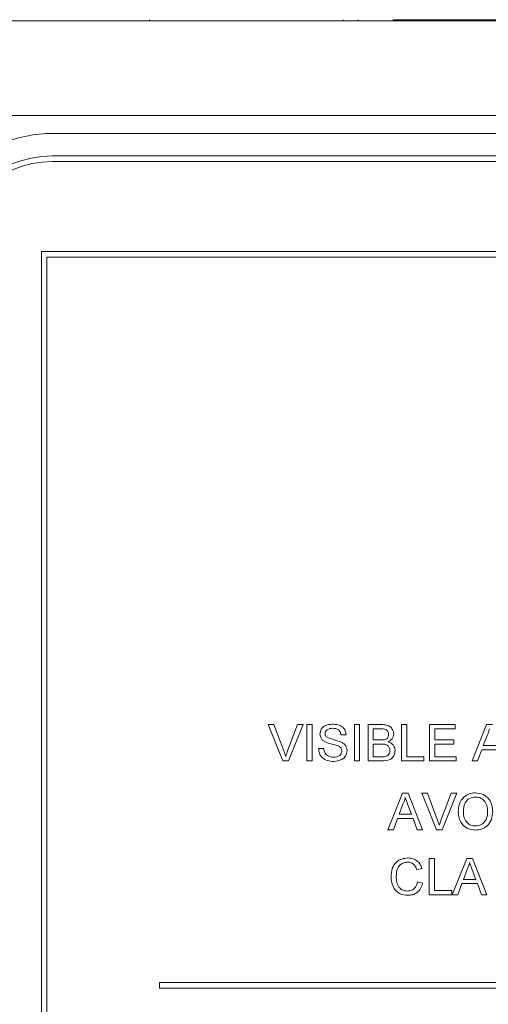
# Paper-space layout 'Sheet1' of a CAD drawing. Header units: millimetres. Extents: x 0 to 432, y 0 to 279.
# Tile 17 of 90: x 172 to 188, y 80 to 114. Entities that reach past the tile are written whole.
import ezdxf

# ---------------------------------------------------------------- set-up
doc = ezdxf.new("R2010")
doc.units = ezdxf.units.MM
doc.header["$LTSCALE"] = 0.5

psp = doc.layouts.new('Sheet1')

# ---------------------------------------------------------------- linework, layer by layer
at = {"color": 7, "linetype": 'Continuous', "lineweight": 15}
for p, q in [((156.973, 113.773), (225.553, 113.773)), ((176.065, 113.811), (176.065, 113.773)), ((182.624, 113.811), (182.624, 113.773)), ((183.114, 113.811), (183.114, 113.773)), ((184.315, 113.811), (184.315, 113.773)), ((184.337, 113.773), (184.337, 113.816)), ((184.36, 113.811), (184.464, 113.811)), ((184.464, 113.811), (184.464, 113.773)), ((184.917, 113.811), (184.917, 113.773)), ((184.936, 113.811), (184.936, 113.773)), ((189.631, 113.811), (184.936, 113.811)), ((186.156, 113.811), (186.156, 113.816)), ((186.191, 113.816), (186.191, 113.811)), ((186.454, 113.816), (186.454, 113.811)), ((186.87, 113.811), (186.87, 113.816)), ((225.553, 110.572), (156.973, 110.572)), ((220.028, 109.963), (172.784, 109.963)), ((220.028, 109.201), (172.784, 109.201)), ((220.028, 109.01), (172.784, 109.01)), ((172.403, 105.962), (172.403, 69.386)), ((220.409, 105.962), (172.403, 105.962)), ((220.219, 105.772), (172.594, 105.772)), ((172.594, 105.772), (172.594, 69.577)), ((180.582, 88.701), (180.085, 89.933)), ((180.085, 89.933), (180.274, 89.933)), ((180.274, 89.933), (180.609, 89.05)), ((180.743, 89.05), (181.079, 89.933)), ((181.267, 89.933), (180.77, 88.701)), ((181.079, 89.933), (181.267, 89.933)), ((181.395, 88.701), (181.395, 89.933)), ((181.395, 89.933), (181.569, 89.933)), ((181.569, 89.933), (181.569, 88.701)), ((183.006, 88.701), (183.006, 89.933)), ((183.006, 89.933), (183.18, 89.933)), ((183.18, 89.933), (183.18, 88.701)), ((183.464, 88.701), (183.464, 89.933)), ((183.464, 89.933), (183.925, 89.933)), ((183.873, 89.791), (183.638, 89.791)), ((183.638, 89.791), (183.638, 89.412)), ((184.601, 88.701), (184.601, 89.933)), ((184.601, 89.933), (184.775, 89.933)), ((184.775, 89.933), (184.775, 88.843)), ((185.549, 88.701), (185.549, 89.933)), ((185.549, 89.933), (186.418, 89.933)), ((186.418, 89.791), (185.723, 89.791)), ((185.723, 89.791), (185.723, 89.412)), ((186.418, 89.933), (186.418, 89.791)), ((186.991, 88.701), (187.48, 89.933)), ((187.48, 89.933), (187.676, 89.933)), ((182.722, 89.586), (182.548, 89.586)), ((183.638, 89.412), (183.892, 89.412)), ((185.723, 89.412), (186.37, 89.412)), ((186.37, 89.412), (186.37, 89.27)), ((187.494, 89.563), (187.368, 89.222)), ((181.79, 89.128), (181.964, 89.128)), ((183.909, 89.27), (183.638, 89.27)), ((183.638, 89.27), (183.638, 88.843)), ((185.723, 89.27), (185.723, 88.843)), ((186.37, 89.27), (185.723, 89.27)), ((187.316, 89.08), (187.176, 88.701)), ((187.841, 89.08), (187.316, 89.08)), ((187.368, 89.222), (187.789, 89.222)), ((183.638, 88.843), (183.929, 88.843)), ((184.775, 88.843), (185.359, 88.843)), ((185.359, 88.843), (185.359, 88.701)), ((185.723, 88.843), (186.449, 88.843)), ((186.449, 88.843), (186.449, 88.701)), ((180.77, 88.701), (180.582, 88.701)), ((181.569, 88.701), (181.395, 88.701)), ((183.18, 88.701), (183.006, 88.701)), ((183.927, 88.701), (183.464, 88.701)), ((185.359, 88.701), (184.601, 88.701)), ((186.449, 88.701), (185.549, 88.701)), ((187.176, 88.701), (186.991, 88.701)), ((184.138, 86.373), (184.627, 87.605)), ((184.627, 87.605), (184.823, 87.605)), ((184.823, 87.605), (185.312, 86.373)), ((185.784, 86.373), (185.287, 87.605)), ((185.287, 87.605), (185.476, 87.605)), ((185.476, 87.605), (185.811, 86.722)), ((185.945, 86.722), (186.281, 87.605)), ((186.469, 87.605), (185.972, 86.373)), ((186.281, 87.605), (186.469, 87.605)), ((184.641, 87.236), (184.515, 86.894)), ((184.936, 86.894), (184.816, 87.218)), ((184.463, 86.752), (184.323, 86.373)), ((184.988, 86.752), (184.463, 86.752)), ((184.515, 86.894), (184.936, 86.894)), ((185.128, 86.373), (184.988, 86.752)), ((184.323, 86.373), (184.138, 86.373)), ((185.312, 86.373), (185.128, 86.373)), ((185.972, 86.373), (185.784, 86.373)), ((185.539, 84.166), (185.539, 85.398)), ((185.539, 85.398), (185.712, 85.398)), ((185.712, 85.398), (185.712, 84.308)), ((186.318, 84.166), (186.807, 85.398)), ((186.807, 85.398), (187.003, 85.398)), ((187.003, 85.398), (187.492, 84.166)), ((185.286, 85.055), (185.112, 85.018)), ((186.821, 85.028), (186.695, 84.687)), ((187.115, 84.687), (186.996, 85.011)), ((185.144, 84.601), (185.318, 84.56)), ((186.642, 84.545), (186.502, 84.166)), ((187.168, 84.545), (186.642, 84.545)), ((186.695, 84.687), (187.115, 84.687)), ((187.308, 84.166), (187.168, 84.545)), ((186.297, 84.166), (185.539, 84.166)), ((185.712, 84.308), (186.297, 84.308)), ((186.297, 84.308), (186.297, 84.166)), ((186.502, 84.166), (186.318, 84.166)), ((187.492, 84.166), (187.308, 84.166)), ((216.409, 81.197), (176.404, 81.197)), ((176.404, 81.197), (176.404, 81.007)), ((176.404, 81.007), (216.409, 81.007))]:
    psp.add_line(p, q, dxfattribs=at)
for radius in [4.382, 3.62, 3.429]:
    psp.add_arc((172.784, 105.581), radius, 90, 180, dxfattribs=at)
for points, knots in [([(184.315, 113.811), (184.321, 113.811), (184.33, 113.811), (184.337, 113.811), (184.336, 113.811), (184.336, 113.811)], [0, 0, 0, 0, 0.466673, 0.846173, 1, 1, 1, 1]), ([(184.464, 113.811), (184.475, 113.811), (184.494, 113.811), (184.597, 113.811), (184.747, 113.811), (184.87, 113.811), (184.933, 113.811)], [0, 0, 0, 0, 0.146521, 0.290664, 0.633763, 1, 1, 1, 1]), ([(181.837, 89.612), (181.841, 89.65), (181.85, 89.725), (181.911, 89.825), (182.045, 89.928), (182.174, 89.94), (182.265, 89.949)], [0, 0, 0, 0, 0.187029, 0.374124, 0.56114, 1, 1, 1, 1]), ([(182.272, 89.807), (182.238, 89.806), (182.171, 89.803), (182.083, 89.769), (182.022, 89.702), (182.015, 89.649), (182.011, 89.623)], [0, 0, 0, 0, 0.28129, 0.56082, 0.78068, 1, 1, 1, 1]), ([(182.265, 89.949), (182.326, 89.945), (182.448, 89.937), (182.605, 89.86), (182.702, 89.729), (182.715, 89.633), (182.722, 89.586)], [0, 0, 0, 0, 0.280797, 0.560151, 0.779877, 1, 1, 1, 1]), ([(182.548, 89.586), (182.541, 89.622), (182.528, 89.696), (182.429, 89.797), (182.331, 89.803), (182.272, 89.807)], [0, 0, 0, 0, 0.281097, 0.560287, 1, 1, 1, 1]), ([(184.159, 89.598), (184.155, 89.632), (184.15, 89.682), (184.112, 89.739), (184.029, 89.797), (183.942, 89.794), (183.873, 89.791)], [0, 0, 0, 0, 0.249512, 0.375019, 0.500244, 1, 1, 1, 1]), ([(183.925, 89.933), (183.98, 89.931), (184.089, 89.928), (184.231, 89.86), (184.316, 89.742), (184.327, 89.656), (184.333, 89.614)], [0, 0, 0, 0, 0.281116, 0.560026, 0.780112, 1, 1, 1, 1]), ([(187.578, 89.791), (187.567, 89.747), (187.546, 89.668), (187.51, 89.596), (187.494, 89.563)], [0, 0, 0, 0, 0.559915, 1, 1, 1, 1]), ([(182.019, 89.345), (181.991, 89.361), (181.936, 89.392), (181.857, 89.479), (181.845, 89.561), (181.837, 89.612)], [0, 0, 0, 0, 0.281445, 0.562273, 1, 1, 1, 1]), ([(182.011, 89.623), (182.013, 89.6), (182.017, 89.559), (182.043, 89.528), (182.055, 89.514)], [0, 0, 0, 0, 0.559617, 1, 1, 1, 1]), ([(182.055, 89.514), (182.144, 89.48), (182.304, 89.42), (182.467, 89.37), (182.54, 89.349)], [0, 0, 0, 0, 0.558382, 1, 1, 1, 1]), ([(183.892, 89.412), (183.92, 89.412), (183.97, 89.412), (184.018, 89.422), (184.04, 89.426)], [0, 0, 0, 0, 0.560393, 1, 1, 1, 1]), ([(184.04, 89.426), (184.059, 89.434), (184.099, 89.45), (184.15, 89.51), (184.156, 89.565), (184.159, 89.598)], [0, 0, 0, 0, 0.280869, 0.561063, 1, 1, 1, 1]), ([(184.333, 89.614), (184.329, 89.582), (184.322, 89.518), (184.263, 89.417), (184.191, 89.374), (184.148, 89.349)], [0, 0, 0, 0, 0.280336, 0.5608, 1, 1, 1, 1]), ([(182.306, 88.685), (182.234, 88.689), (182.091, 88.696), (181.911, 88.799), (181.809, 88.959), (181.796, 89.071), (181.79, 89.128)], [0, 0, 0, 0, 0.280814, 0.559563, 0.77962, 1, 1, 1, 1]), ([(181.964, 89.128), (181.971, 89.081), (181.985, 88.987), (182.076, 88.885), (182.188, 88.835), (182.261, 88.83), (182.298, 88.828)], [0, 0, 0, 0, 0.280632, 0.5586744, 0.7791973, 1, 1, 1, 1]), ([(182.448, 89.209), (182.4, 89.224), (182.32, 89.25), (182.206, 89.279), (182.11, 89.306), (182.05, 89.332), (182.019, 89.345)], [0, 0, 0, 0, 0.339939, 0.560025, 0.780082, 1, 1, 1, 1]), ([(182.58, 89.042), (182.578, 89.064), (182.574, 89.106), (182.529, 89.171), (182.479, 89.194), (182.448, 89.209)], [0, 0, 0, 0, 0.280089, 0.55997, 1, 1, 1, 1]), ([(182.54, 89.349), (182.572, 89.332), (182.637, 89.299), (182.708, 89.224), (182.747, 89.137), (182.751, 89.08), (182.753, 89.051)], [0, 0, 0, 0, 0.280371, 0.559909, 0.779859, 1, 1, 1, 1]), ([(184.206, 89.057), (184.203, 89.092), (184.197, 89.145), (184.157, 89.203), (184.073, 89.269), (183.982, 89.269), (183.909, 89.27)], [0, 0, 0, 0, 0.249802, 0.375546, 0.501154, 1, 1, 1, 1]), ([(184.148, 89.349), (184.184, 89.336), (184.255, 89.31), (184.331, 89.232), (184.374, 89.143), (184.378, 89.084), (184.38, 89.054)], [0, 0, 0, 0, 0.280211, 0.55967, 0.779709, 1, 1, 1, 1]), ([(180.609, 89.05), (180.623, 89.013), (180.647, 88.948), (180.667, 88.881), (180.676, 88.851)], [0, 0, 0, 0, 0.559998, 1, 1, 1, 1]), ([(180.676, 88.851), (180.688, 88.889), (180.708, 88.956), (180.733, 89.021), (180.743, 89.05)], [0, 0, 0, 0, 0.559972, 1, 1, 1, 1]), ([(182.298, 88.828), (182.335, 88.83), (182.409, 88.835), (182.504, 88.88), (182.567, 88.956), (182.575, 89.014), (182.58, 89.042)], [0, 0, 0, 0, 0.2809172, 0.5608127, 0.7805018, 1, 1, 1, 1]), ([(182.753, 89.051), (182.743, 88.991), (182.724, 88.871), (182.557, 88.714), (182.401, 88.696), (182.306, 88.685)], [0, 0, 0, 0, 0.279942, 0.56008, 1, 1, 1, 1]), ([(184.38, 89.054), (184.376, 89.013), (184.369, 88.932), (184.309, 88.822), (184.165, 88.71), (184.025, 88.705), (183.927, 88.701)], [0, 0, 0, 0, 0.187143, 0.374319, 0.560786, 1, 1, 1, 1]), ([(183.929, 88.843), (183.949, 88.843), (183.984, 88.843), (184.019, 88.847), (184.035, 88.849)], [0, 0, 0, 0, 0.560099, 1, 1, 1, 1]), ([(184.035, 88.849), (184.062, 88.856), (184.116, 88.869), (184.173, 88.926), (184.202, 88.991), (184.205, 89.035), (184.206, 89.057)], [0, 0, 0, 0, 0.28029, 0.559018, 0.779402, 1, 1, 1, 1]), ([(184.725, 87.463), (184.714, 87.419), (184.693, 87.341), (184.657, 87.268), (184.641, 87.236)], [0, 0, 0, 0, 0.559915, 1, 1, 1, 1]), ([(184.816, 87.218), (184.799, 87.264), (184.769, 87.346), (184.739, 87.427), (184.725, 87.463)], [0, 0, 0, 0, 0.560002, 1, 1, 1, 1]), ([(186.518, 86.973), (186.524, 87.065), (186.536, 87.25), (186.68, 87.474), (186.886, 87.603), (187.031, 87.615), (187.103, 87.621)], [0, 0, 0, 0, 0.28057, 0.559575, 0.779561, 1, 1, 1, 1]), ([(187.104, 87.479), (187.035, 87.47), (186.897, 87.451), (186.707, 87.265), (186.698, 87.083), (186.692, 86.971)], [0, 0, 0, 0, 0.280128, 0.559653, 1, 1, 1, 1]), ([(187.103, 87.621), (187.194, 87.61), (187.375, 87.589), (187.574, 87.415), (187.672, 87.2), (187.682, 87.058), (187.687, 86.987)], [0, 0, 0, 0, 0.279564, 0.558584, 0.779087, 1, 1, 1, 1]), ([(187.513, 86.989), (187.509, 87.056), (187.5, 87.19), (187.408, 87.36), (187.262, 87.462), (187.157, 87.473), (187.104, 87.479)], [0, 0, 0, 0, 0.2807967, 0.5600682, 0.779984, 1, 1, 1, 1]), ([(187.102, 86.357), (187.013, 86.368), (186.835, 86.388), (186.638, 86.557), (186.536, 86.764), (186.524, 86.903), (186.518, 86.973)], [0, 0, 0, 0, 0.2796, 0.558765, 0.77931, 1, 1, 1, 1]), ([(186.692, 86.971), (186.696, 86.905), (186.704, 86.774), (186.804, 86.613), (186.947, 86.514), (187.05, 86.505), (187.102, 86.5)], [0, 0, 0, 0, 0.280657, 0.559885, 0.779849, 1, 1, 1, 1]), ([(187.102, 86.5), (187.169, 86.508), (187.304, 86.526), (187.444, 86.666), (187.506, 86.83), (187.511, 86.936), (187.513, 86.989)], [0, 0, 0, 0, 0.2791002, 0.558192, 0.7788064, 1, 1, 1, 1]), ([(187.687, 86.987), (187.679, 86.897), (187.663, 86.717), (187.52, 86.498), (187.315, 86.378), (187.173, 86.364), (187.102, 86.357)], [0, 0, 0, 0, 0.280353, 0.559502, 0.779635, 1, 1, 1, 1]), ([(185.811, 86.722), (185.824, 86.685), (185.849, 86.62), (185.869, 86.553), (185.878, 86.523)], [0, 0, 0, 0, 0.559998, 1, 1, 1, 1]), ([(185.878, 86.523), (185.89, 86.561), (185.91, 86.628), (185.934, 86.693), (185.945, 86.722)], [0, 0, 0, 0, 0.559972, 1, 1, 1, 1]), ([(184.244, 84.791), (184.25, 84.88), (184.264, 85.057), (184.401, 85.275), (184.602, 85.394), (184.742, 85.407), (184.811, 85.414)], [0, 0, 0, 0, 0.280492, 0.55957, 0.779615, 1, 1, 1, 1]), ([(184.811, 85.414), (184.872, 85.409), (184.992, 85.4), (185.14, 85.311), (185.239, 85.19), (185.27, 85.1), (185.286, 85.055)], [0, 0, 0, 0, 0.2800806, 0.5594487, 0.7795488, 1, 1, 1, 1]), ([(184.803, 85.271), (184.759, 85.268), (184.672, 85.262), (184.556, 85.196), (184.436, 85.045), (184.425, 84.896), (184.417, 84.792)], [0, 0, 0, 0, 0.1872234, 0.3739058, 0.5607363, 1, 1, 1, 1]), ([(185.112, 85.018), (185.099, 85.057), (185.072, 85.133), (184.995, 85.221), (184.899, 85.266), (184.835, 85.27), (184.803, 85.271)], [0, 0, 0, 0, 0.2805533, 0.5597389, 0.7796538, 1, 1, 1, 1]), ([(186.905, 85.256), (186.893, 85.212), (186.872, 85.133), (186.837, 85.06), (186.821, 85.028)], [0, 0, 0, 0, 0.5599146, 1, 1, 1, 1]), ([(186.996, 85.011), (186.979, 85.057), (186.948, 85.138), (186.918, 85.22), (186.905, 85.256)], [0, 0, 0, 0, 0.560002, 1, 1, 1, 1]), ([(184.815, 84.15), (184.722, 84.157), (184.538, 84.17), (184.344, 84.358), (184.259, 84.577), (184.249, 84.72), (184.244, 84.791)], [0, 0, 0, 0, 0.279955, 0.558088, 0.778912, 1, 1, 1, 1]), ([(184.417, 84.792), (184.421, 84.726), (184.428, 84.594), (184.499, 84.417), (184.642, 84.31), (184.746, 84.298), (184.798, 84.292)], [0, 0, 0, 0, 0.281245, 0.560716, 0.780138, 1, 1, 1, 1]), ([(184.798, 84.292), (184.846, 84.297), (184.94, 84.306), (185.084, 84.41), (185.121, 84.529), (185.144, 84.601)], [0, 0, 0, 0, 0.2807112, 0.5609046, 1, 1, 1, 1]), ([(185.318, 84.56), (185.297, 84.497), (185.256, 84.371), (185.126, 84.234), (184.97, 84.16), (184.867, 84.153), (184.815, 84.15)], [0, 0, 0, 0, 0.280256, 0.559546, 0.779589, 1, 1, 1, 1])]:
    psp.add_open_spline(points, degree=3, knots=knots, dxfattribs=at)

doc.saveas('drawing.dxf')
